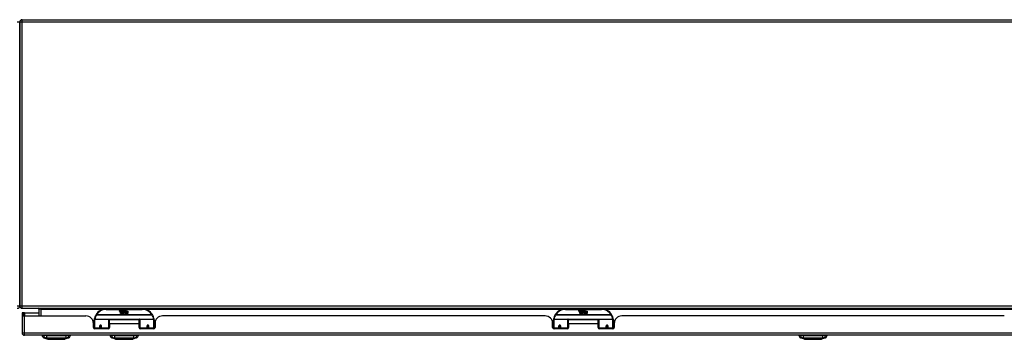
# Model space of a CAD drawing. Header units: inches. Extents: x 27 to 687, y 75 to 320.
# Tile 5 of 33: x 93 to 134, y 75 to 88. Entities that reach past the tile are written whole.
import ezdxf

# ---------------------------------------------------------------- set-up
doc = ezdxf.new("R2010")
doc.units = ezdxf.units.IN
doc.header["$MEASUREMENT"] = 0
doc.layers.add('Visible Edges(ANSI)', color=7, linetype='Continuous', lineweight=25)
doc.layers.add('Visible Tangent Edges(ANSI)', color=7, linetype='Continuous', lineweight=25)

msp = doc.modelspace()

# ---------------------------------------------------------------- linework, layer by layer
at = {"layer": 'Visible Edges(ANSI)'}
for p, q in [((92.718, 88.202), (92.718, 76.4)), ((92.718, 76.4), (92.718, 88.202)), ((92.817, 88.301), (157.343, 88.301)), ((92.817, 76.301), (158.619, 76.301)), ((93.516, 76.27), (93.516, 75.982)), ((97.816, 76.271), (96.316, 76.271)), ((96.871, 76.182), (96.877, 76.217)), ((96.877, 76.217), (96.891, 76.217)), ((96.891, 76.217), (96.885, 76.182)), ((96.907, 76.194), (96.911, 76.217)), ((96.911, 76.217), (96.924, 76.217)), ((96.924, 76.217), (96.918, 76.182)), ((96.941, 76.194), (96.945, 76.217)), ((96.945, 76.217), (96.958, 76.217)), ((96.958, 76.217), (96.948, 76.162)), ((96.954, 76.162), (96.978, 76.189)), ((96.965, 76.217), (96.981, 76.217)), ((96.978, 76.189), (96.965, 76.217)), ((96.981, 76.217), (96.989, 76.197)), ((96.989, 76.197), (96.991, 76.197)), ((96.991, 76.197), (97.005, 76.217)), ((97.021, 76.217), (96.996, 76.189)), ((96.996, 76.189), (97.01, 76.162)), ((97.005, 76.217), (97.021, 76.217)), ((97.02, 76.193), (97.056, 76.193)), ((97.026, 76.205), (97.026, 76.214)), ((97.055, 76.184), (97.031, 76.184)), ((97.067, 76.155), (97.098, 76.199)), ((97.098, 76.199), (97.1, 76.185)), ((97.1, 76.185), (97.144, 76.231)), ((97.144, 76.231), (97.119, 76.183)), ((97.119, 76.183), (97.216, 76.183)), ((97.216, 76.183), (97.216, 76.151)), ((116.917, 76.271), (115.417, 76.271)), ((115.972, 76.182), (115.978, 76.217)), ((115.978, 76.217), (115.992, 76.217)), ((115.992, 76.217), (115.986, 76.182)), ((116.008, 76.194), (116.012, 76.217)), ((116.012, 76.217), (116.025, 76.217)), ((116.025, 76.217), (116.019, 76.182)), ((116.042, 76.194), (116.046, 76.217)), ((116.046, 76.217), (116.059, 76.217)), ((116.059, 76.217), (116.049, 76.162)), ((116.055, 76.162), (116.079, 76.189)), ((116.066, 76.217), (116.082, 76.217)), ((116.079, 76.189), (116.066, 76.217)), ((116.082, 76.217), (116.09, 76.197)), ((116.09, 76.197), (116.092, 76.197)), ((116.092, 76.197), (116.106, 76.217)), ((116.122, 76.217), (116.097, 76.189)), ((116.097, 76.189), (116.111, 76.162)), ((116.106, 76.217), (116.122, 76.217)), ((116.121, 76.193), (116.157, 76.193)), ((116.127, 76.205), (116.127, 76.214)), ((116.156, 76.184), (116.132, 76.184)), ((116.168, 76.155), (116.199, 76.199)), ((116.199, 76.199), (116.201, 76.185)), ((116.201, 76.185), (116.245, 76.231)), ((116.245, 76.231), (116.22, 76.183)), ((116.22, 76.183), (116.317, 76.183)), ((116.317, 76.183), (116.317, 76.151)), ((92.884, 76.116), (92.816, 76.116)), ((92.816, 76.116), (92.816, 75.999)), ((92.816, 75.999), (92.816, 75.281)), ((92.818, 75.982), (92.915, 75.982)), ((92.915, 76.116), (92.884, 76.116)), ((92.884, 75.982), (92.884, 76.116)), ((92.915, 76.116), (93.516, 76.116)), ((92.915, 75.982), (95.473, 75.982)), ((95.816, 75.497), (95.816, 75.827)), ((95.836, 75.846), (96.42, 75.846)), ((96.436, 75.831), (96.436, 75.493)), ((96.451, 75.659), (96.451, 75.827)), ((97.682, 75.827), (96.451, 75.827)), ((96.916, 76.078), (96.916, 76.158)), ((96.946, 76.078), (96.916, 76.078)), ((96.934, 76.165), (96.933, 76.159)), ((96.933, 76.159), (96.946, 76.159)), ((96.938, 76.172), (96.935, 76.172)), ((96.937, 76.162), (96.938, 76.172)), ((96.948, 76.162), (96.937, 76.162)), ((96.946, 76.159), (96.946, 76.078)), ((96.95, 76.159), (96.972, 76.159)), ((96.95, 76.078), (96.95, 76.159)), ((96.98, 76.078), (96.95, 76.078)), ((96.971, 76.162), (96.954, 76.162)), ((96.984, 76.18), (96.971, 76.162)), ((96.972, 76.159), (96.98, 76.17)), ((96.98, 76.17), (96.98, 76.078)), ((96.986, 76.18), (96.984, 76.18)), ((96.984, 76.177), (96.991, 76.159)), ((96.984, 76.078), (96.984, 76.177)), ((97.051, 76.078), (96.984, 76.078)), ((96.994, 76.162), (96.986, 76.18)), ((96.991, 76.159), (97.014, 76.159)), ((97.01, 76.162), (96.994, 76.162)), ((97.014, 76.159), (97.014, 76.08)), ((97.014, 76.08), (97.05, 76.129)), ((97.05, 76.129), (97.03, 76.158)), ((97.065, 76.105), (97.051, 76.078)), ((97.06, 76.167), (97.067, 76.155)), ((97.082, 76.078), (97.065, 76.105)), ((97.1, 76.161), (97.08, 76.133)), ((97.08, 76.133), (97.117, 76.079)), ((97.216, 76.078), (97.082, 76.078)), ((97.102, 76.151), (97.1, 76.161)), ((97.117, 76.18), (97.102, 76.151)), ((97.117, 76.151), (97.117, 76.18)), ((97.216, 76.151), (97.117, 76.151)), ((97.117, 76.147), (97.216, 76.147)), ((97.117, 76.115), (97.117, 76.147)), ((97.216, 76.115), (97.117, 76.115)), ((97.117, 76.11), (97.216, 76.11)), ((97.117, 76.079), (97.117, 76.11)), ((97.216, 76.147), (97.216, 76.115)), ((97.216, 76.11), (97.216, 76.078)), ((97.682, 75.659), (97.682, 75.827)), ((97.696, 75.493), (97.696, 75.831)), ((97.712, 75.846), (98.296, 75.846)), ((98.316, 75.827), (98.316, 75.497)), ((114.574, 75.982), (98.659, 75.982)), ((114.917, 75.497), (114.917, 75.827)), ((114.937, 75.846), (115.521, 75.846)), ((115.537, 75.831), (115.537, 75.493)), ((115.552, 75.659), (115.552, 75.827)), ((116.783, 75.827), (115.552, 75.827)), ((116.017, 76.078), (116.017, 76.158)), ((116.047, 76.078), (116.017, 76.078)), ((116.035, 76.165), (116.034, 76.159)), ((116.034, 76.159), (116.047, 76.159)), ((116.039, 76.172), (116.036, 76.172)), ((116.038, 76.162), (116.039, 76.172)), ((116.049, 76.162), (116.038, 76.162)), ((116.047, 76.159), (116.047, 76.078)), ((116.051, 76.159), (116.073, 76.159)), ((116.051, 76.078), (116.051, 76.159)), ((116.081, 76.078), (116.051, 76.078)), ((116.072, 76.162), (116.055, 76.162)), ((116.085, 76.18), (116.072, 76.162)), ((116.073, 76.159), (116.081, 76.17)), ((116.081, 76.17), (116.081, 76.078)), ((116.087, 76.18), (116.085, 76.18)), ((116.085, 76.177), (116.092, 76.159)), ((116.085, 76.078), (116.085, 76.177)), ((116.152, 76.078), (116.085, 76.078)), ((116.095, 76.162), (116.087, 76.18)), ((116.092, 76.159), (116.115, 76.159)), ((116.111, 76.162), (116.095, 76.162)), ((116.115, 76.159), (116.115, 76.08)), ((116.115, 76.08), (116.151, 76.129)), ((116.151, 76.129), (116.131, 76.158)), ((116.166, 76.105), (116.152, 76.078)), ((116.161, 76.167), (116.168, 76.155)), ((116.183, 76.078), (116.166, 76.105)), ((116.201, 76.161), (116.181, 76.133)), ((116.181, 76.133), (116.218, 76.079)), ((116.317, 76.078), (116.183, 76.078)), ((116.203, 76.151), (116.201, 76.161)), ((116.218, 76.18), (116.203, 76.151)), ((116.218, 76.151), (116.218, 76.18)), ((116.317, 76.151), (116.218, 76.151)), ((116.218, 76.147), (116.317, 76.147)), ((116.218, 76.115), (116.218, 76.147)), ((116.317, 76.115), (116.218, 76.115)), ((116.218, 76.11), (116.317, 76.11)), ((116.218, 76.079), (116.218, 76.11)), ((116.317, 76.147), (116.317, 76.115)), ((116.317, 76.11), (116.317, 76.078)), ((116.783, 75.659), (116.783, 75.827)), ((116.797, 75.493), (116.797, 75.831)), ((116.813, 75.846), (117.397, 75.846)), ((117.417, 75.827), (117.417, 75.497)), ((133.675, 75.982), (117.76, 75.982)), ((95.781, 75.722), (95.816, 75.722)), ((95.785, 75.504), (95.785, 75.67)), ((95.785, 75.596), (95.816, 75.596)), ((95.816, 75.562), (95.785, 75.562)), ((95.816, 75.497), (95.816, 75.452)), ((96.392, 75.445), (95.844, 75.445)), ((96.06, 75.574), (96.06, 75.487)), ((96.062, 75.572), (96.06, 75.572)), ((96.06, 75.445), (96.06, 75.487)), ((96.061, 75.579), (96.063, 75.579)), ((96.062, 75.579), (96.062, 75.574)), ((96.066, 75.562), (96.064, 75.562)), ((96.1, 75.562), (96.098, 75.562)), ((96.101, 75.571), (96.103, 75.571)), ((96.103, 75.487), (96.103, 75.574)), ((96.103, 75.487), (96.103, 75.445)), ((96.436, 75.754), (96.451, 75.754)), ((96.436, 75.563), (96.451, 75.563)), ((96.436, 75.465), (96.436, 75.493)), ((96.451, 75.659), (96.451, 75.504)), ((97.682, 75.504), (97.682, 75.659)), ((97.696, 75.493), (97.696, 75.465)), ((98.288, 75.445), (97.741, 75.445)), ((98.029, 75.574), (98.029, 75.487)), ((98.029, 75.572), (98.031, 75.572)), ((98.029, 75.445), (98.029, 75.487)), ((98.031, 75.583), (98.031, 75.574)), ((98.035, 75.562), (98.032, 75.562)), ((98.068, 75.562), (98.066, 75.562)), ((98.07, 75.574), (98.07, 75.583)), ((98.07, 75.572), (98.072, 75.572)), ((98.072, 75.487), (98.072, 75.574)), ((98.072, 75.487), (98.072, 75.445)), ((98.347, 75.562), (98.316, 75.562)), ((98.316, 75.452), (98.316, 75.497)), ((98.347, 75.67), (98.347, 75.504)), ((114.882, 75.722), (114.917, 75.722)), ((114.886, 75.504), (114.886, 75.67)), ((114.886, 75.596), (114.917, 75.596)), ((114.917, 75.562), (114.886, 75.562)), ((114.917, 75.497), (114.917, 75.452)), ((115.493, 75.445), (114.945, 75.445)), ((115.161, 75.574), (115.161, 75.487)), ((115.163, 75.572), (115.161, 75.572)), ((115.161, 75.445), (115.161, 75.487)), ((115.162, 75.579), (115.164, 75.579)), ((115.163, 75.579), (115.163, 75.574)), ((115.167, 75.562), (115.165, 75.562)), ((115.201, 75.562), (115.199, 75.562)), ((115.202, 75.571), (115.204, 75.571)), ((115.204, 75.487), (115.204, 75.574)), ((115.204, 75.487), (115.204, 75.445)), ((115.537, 75.754), (115.552, 75.754)), ((115.537, 75.563), (115.552, 75.563)), ((115.537, 75.465), (115.537, 75.493)), ((115.552, 75.659), (115.552, 75.504)), ((116.783, 75.504), (116.783, 75.659)), ((116.797, 75.493), (116.797, 75.465)), ((117.389, 75.445), (116.842, 75.445)), ((117.13, 75.574), (117.13, 75.487)), ((117.13, 75.572), (117.132, 75.572)), ((117.13, 75.445), (117.13, 75.487)), ((117.132, 75.583), (117.132, 75.574)), ((117.136, 75.562), (117.133, 75.562)), ((117.169, 75.562), (117.167, 75.562)), ((117.171, 75.574), (117.171, 75.583)), ((117.171, 75.572), (117.173, 75.572)), ((117.173, 75.487), (117.173, 75.574)), ((117.173, 75.487), (117.173, 75.445)), ((117.448, 75.562), (117.417, 75.562)), ((117.417, 75.452), (117.417, 75.497)), ((117.448, 75.67), (117.448, 75.504)), ((158.52, 75.182), (92.915, 75.182)), ((93.65, 75.166), (93.718, 75.166)), ((93.828, 75.166), (93.718, 75.166)), ((93.883, 75.012), (93.724, 75.074)), ((93.828, 75.166), (94.652, 75.166)), ((94.757, 75.074), (94.597, 75.012)), ((94.763, 75.166), (94.652, 75.166)), ((94.763, 75.166), (94.831, 75.166)), ((96.476, 75.166), (96.544, 75.166)), ((96.654, 75.166), (96.544, 75.166)), ((96.709, 75.012), (96.55, 75.074)), ((96.654, 75.166), (97.478, 75.166)), ((97.583, 75.074), (97.423, 75.012)), ((97.589, 75.166), (97.478, 75.166)), ((97.589, 75.166), (97.657, 75.166)), ((125.127, 75.166), (125.195, 75.166)), ((125.306, 75.166), (125.195, 75.166)), ((125.361, 75.012), (125.201, 75.074)), ((125.306, 75.166), (126.129, 75.166)), ((126.234, 75.074), (126.074, 75.012)), ((126.24, 75.166), (126.129, 75.166)), ((126.24, 75.166), (126.308, 75.166))]:
    msp.add_line(p, q, dxfattribs=at)
at = {"layer": 'Visible Edges(ANSI)', "flags": 128}
for points in [[(95.822, 75.845), (95.822, 75.845), (95.822, 75.845), (95.821, 75.845), (95.821, 75.844), (95.821, 75.844), (95.821, 75.844), (95.821, 75.844), (95.821, 75.843), (95.821, 75.843), (95.821, 75.843), (95.821, 75.843), (95.821, 75.842), (95.821, 75.842), (95.821, 75.842), (95.821, 75.842), (95.821, 75.841), (95.821, 75.841), (95.821, 75.841), (95.821, 75.841), (95.821, 75.84), (95.821, 75.84), (95.821, 75.84), (95.821, 75.84), (95.821, 75.839)], [(98.311, 75.839), (98.311, 75.84), (98.311, 75.84), (98.311, 75.84), (98.311, 75.84), (98.311, 75.841), (98.311, 75.841), (98.311, 75.841), (98.311, 75.841), (98.311, 75.842), (98.311, 75.842), (98.311, 75.842), (98.311, 75.842), (98.311, 75.843), (98.311, 75.843), (98.311, 75.843), (98.311, 75.843), (98.311, 75.844), (98.311, 75.844), (98.311, 75.844), (98.311, 75.844), (98.311, 75.845), (98.311, 75.845), (98.311, 75.845), (98.311, 75.845)], [(114.923, 75.845), (114.923, 75.845), (114.923, 75.845), (114.922, 75.845), (114.922, 75.844), (114.922, 75.844), (114.922, 75.844), (114.922, 75.844), (114.922, 75.843), (114.922, 75.843), (114.922, 75.843), (114.922, 75.843), (114.922, 75.842), (114.922, 75.842), (114.922, 75.842), (114.922, 75.842), (114.922, 75.841), (114.922, 75.841), (114.922, 75.841), (114.922, 75.841), (114.922, 75.84), (114.922, 75.84), (114.922, 75.84), (114.922, 75.84), (114.922, 75.839)], [(117.412, 75.839), (117.412, 75.84), (117.412, 75.84), (117.412, 75.84), (117.412, 75.84), (117.412, 75.841), (117.412, 75.841), (117.412, 75.841), (117.412, 75.841), (117.412, 75.842), (117.412, 75.842), (117.412, 75.842), (117.412, 75.842), (117.412, 75.843), (117.412, 75.843), (117.412, 75.843), (117.412, 75.843), (117.412, 75.844), (117.412, 75.844), (117.412, 75.844), (117.412, 75.844), (117.412, 75.845), (117.412, 75.845), (117.412, 75.845), (117.412, 75.845)], [(96.06, 75.574), (96.06, 75.577), (96.061, 75.579), (96.062, 75.582), (96.063, 75.584), (96.064, 75.587), (96.066, 75.589), (96.068, 75.591), (96.071, 75.593), (96.073, 75.594), (96.076, 75.595), (96.079, 75.596), (96.082, 75.596), (96.085, 75.596), (96.088, 75.595), (96.09, 75.594), (96.093, 75.593), (96.095, 75.591), (96.098, 75.589), (96.099, 75.587), (96.101, 75.584), (96.102, 75.582), (96.103, 75.579), (96.103, 75.577), (96.103, 75.574)], [(96.45, 75.526), (96.45, 75.526), (96.45, 75.526), (96.45, 75.526), (96.45, 75.526), (96.45, 75.526), (96.45, 75.526), (96.45, 75.526), (96.45, 75.526), (96.45, 75.526), (96.45, 75.526), (96.45, 75.526), (96.45, 75.526), (96.45, 75.527), (96.45, 75.527), (96.45, 75.527), (96.45, 75.527), (96.45, 75.527), (96.45, 75.527), (96.45, 75.527), (96.451, 75.527), (96.451, 75.527), (96.451, 75.527), (96.451, 75.527), (96.451, 75.527)], [(97.682, 75.527), (97.682, 75.527), (97.682, 75.527), (97.682, 75.527), (97.682, 75.527), (97.682, 75.527), (97.682, 75.527), (97.682, 75.527), (97.682, 75.527), (97.682, 75.527), (97.682, 75.527), (97.682, 75.527), (97.682, 75.526), (97.682, 75.526), (97.682, 75.526), (97.682, 75.526), (97.682, 75.526), (97.682, 75.526), (97.682, 75.526), (97.682, 75.526), (97.682, 75.526), (97.682, 75.526), (97.682, 75.526), (97.682, 75.526), (97.682, 75.526)], [(98.029, 75.574), (98.029, 75.577), (98.029, 75.579), (98.03, 75.582), (98.031, 75.584), (98.033, 75.587), (98.035, 75.589), (98.037, 75.591), (98.039, 75.593), (98.042, 75.594), (98.044, 75.595), (98.047, 75.596), (98.05, 75.596), (98.053, 75.596), (98.056, 75.595), (98.059, 75.594), (98.062, 75.593), (98.064, 75.591), (98.066, 75.589), (98.068, 75.587), (98.069, 75.584), (98.071, 75.582), (98.071, 75.579), (98.072, 75.577), (98.072, 75.574)], [(115.161, 75.574), (115.161, 75.577), (115.162, 75.579), (115.163, 75.582), (115.164, 75.584), (115.165, 75.587), (115.167, 75.589), (115.169, 75.591), (115.172, 75.593), (115.174, 75.594), (115.177, 75.595), (115.18, 75.596), (115.183, 75.596), (115.186, 75.596), (115.189, 75.595), (115.191, 75.594), (115.194, 75.593), (115.196, 75.591), (115.199, 75.589), (115.2, 75.587), (115.202, 75.584), (115.203, 75.582), (115.204, 75.579), (115.204, 75.577), (115.204, 75.574)], [(115.551, 75.526), (115.551, 75.526), (115.551, 75.526), (115.551, 75.526), (115.551, 75.526), (115.551, 75.526), (115.551, 75.526), (115.551, 75.526), (115.551, 75.526), (115.551, 75.526), (115.551, 75.526), (115.551, 75.526), (115.551, 75.526), (115.551, 75.527), (115.551, 75.527), (115.551, 75.527), (115.551, 75.527), (115.551, 75.527), (115.551, 75.527), (115.551, 75.527), (115.552, 75.527), (115.552, 75.527), (115.552, 75.527), (115.552, 75.527), (115.552, 75.527)], [(116.783, 75.527), (116.783, 75.527), (116.783, 75.527), (116.783, 75.527), (116.783, 75.527), (116.783, 75.527), (116.783, 75.527), (116.783, 75.527), (116.783, 75.527), (116.783, 75.527), (116.783, 75.527), (116.783, 75.527), (116.783, 75.526), (116.783, 75.526), (116.783, 75.526), (116.783, 75.526), (116.783, 75.526), (116.783, 75.526), (116.783, 75.526), (116.783, 75.526), (116.783, 75.526), (116.783, 75.526), (116.783, 75.526), (116.783, 75.526), (116.783, 75.526)], [(117.13, 75.574), (117.13, 75.577), (117.13, 75.579), (117.131, 75.582), (117.132, 75.584), (117.134, 75.587), (117.136, 75.589), (117.138, 75.591), (117.14, 75.593), (117.143, 75.594), (117.145, 75.595), (117.148, 75.596), (117.151, 75.596), (117.154, 75.596), (117.157, 75.595), (117.16, 75.594), (117.163, 75.593), (117.165, 75.591), (117.167, 75.589), (117.169, 75.587), (117.17, 75.584), (117.172, 75.582), (117.172, 75.579), (117.173, 75.577), (117.173, 75.574)], [(93.885, 75.011), (93.885, 75.011), (93.887, 75.011), (93.889, 75.011), (93.892, 75.011), (93.896, 75.011), (93.9, 75.011), (93.906, 75.011), (93.912, 75.011), (93.919, 75.011), (93.927, 75.011), (93.935, 75.011), (93.945, 75.011), (93.955, 75.011), (93.966, 75.011), (93.977, 75.011), (93.989, 75.011), (94.002, 75.011), (94.015, 75.011), (94.028, 75.011), (94.043, 75.011), (94.057, 75.011), (94.073, 75.011), (94.088, 75.011), (94.104, 75.011), (94.121, 75.011), (94.137, 75.011), (94.154, 75.011), (94.171, 75.011), (94.188, 75.011), (94.205, 75.011), (94.223, 75.011), (94.24, 75.011), (94.258, 75.011), (94.275, 75.011), (94.293, 75.011), (94.31, 75.011), (94.327, 75.011), (94.344, 75.011), (94.36, 75.011), (94.376, 75.011), (94.392, 75.011), (94.408, 75.011), (94.423, 75.011), (94.438, 75.011), (94.452, 75.011), (94.466, 75.011), (94.479, 75.011), (94.492, 75.011), (94.504, 75.011), (94.515, 75.011), (94.525, 75.011), (94.535, 75.011), (94.545, 75.011), (94.553, 75.011), (94.561, 75.011), (94.568, 75.011), (94.574, 75.011), (94.58, 75.011), (94.585, 75.011), (94.588, 75.011), (94.591, 75.011), (94.593, 75.011), (94.595, 75.011), (94.595, 75.011)], [(96.711, 75.011), (96.711, 75.011), (96.713, 75.011), (96.715, 75.011), (96.718, 75.011), (96.722, 75.011), (96.726, 75.011), (96.732, 75.011), (96.738, 75.011), (96.745, 75.011), (96.753, 75.011), (96.762, 75.011), (96.771, 75.011), (96.781, 75.011), (96.791, 75.011), (96.803, 75.011), (96.815, 75.011), (96.827, 75.011), (96.841, 75.011), (96.854, 75.011), (96.868, 75.011), (96.883, 75.011), (96.898, 75.011), (96.914, 75.011), (96.93, 75.011), (96.946, 75.011), (96.963, 75.011), (96.98, 75.011), (96.997, 75.011), (97.014, 75.011), (97.031, 75.011), (97.048, 75.011), (97.066, 75.011), (97.083, 75.011), (97.101, 75.011), (97.118, 75.011), (97.136, 75.011), (97.152, 75.011), (97.169, 75.011), (97.186, 75.011), (97.202, 75.011), (97.218, 75.011), (97.234, 75.011), (97.249, 75.011), (97.264, 75.011), (97.278, 75.011), (97.292, 75.011), (97.305, 75.011), (97.317, 75.011), (97.329, 75.011), (97.341, 75.011), (97.351, 75.011), (97.361, 75.011), (97.371, 75.011), (97.379, 75.011), (97.387, 75.011), (97.394, 75.011), (97.4, 75.011), (97.406, 75.011), (97.411, 75.011), (97.414, 75.011), (97.417, 75.011), (97.419, 75.011), (97.421, 75.011), (97.421, 75.011)], [(125.362, 75.011), (125.363, 75.011), (125.364, 75.011), (125.366, 75.011), (125.369, 75.011), (125.373, 75.011), (125.378, 75.011), (125.383, 75.011), (125.389, 75.011), (125.397, 75.011), (125.404, 75.011), (125.413, 75.011), (125.422, 75.011), (125.432, 75.011), (125.443, 75.011), (125.454, 75.011), (125.466, 75.011), (125.479, 75.011), (125.492, 75.011), (125.506, 75.011), (125.52, 75.011), (125.535, 75.011), (125.55, 75.011), (125.565, 75.011), (125.581, 75.011), (125.598, 75.011), (125.614, 75.011), (125.631, 75.011), (125.648, 75.011), (125.665, 75.011), (125.683, 75.011), (125.7, 75.011), (125.717, 75.011), (125.735, 75.011), (125.752, 75.011), (125.77, 75.011), (125.787, 75.011), (125.804, 75.011), (125.821, 75.011), (125.837, 75.011), (125.854, 75.011), (125.87, 75.011), (125.885, 75.011), (125.901, 75.011), (125.915, 75.011), (125.929, 75.011), (125.943, 75.011), (125.956, 75.011), (125.969, 75.011), (125.981, 75.011), (125.992, 75.011), (126.003, 75.011), (126.013, 75.011), (126.022, 75.011), (126.031, 75.011), (126.039, 75.011), (126.046, 75.011), (126.052, 75.011), (126.057, 75.011), (126.062, 75.011), (126.066, 75.011), (126.069, 75.011), (126.071, 75.011), (126.072, 75.011), (126.073, 75.011)]]:
    msp.add_lwpolyline(points, dxfattribs=at)
at = {"layer": 'Visible Edges(ANSI)'}
for centre in [(96.082, 75.574), (98.05, 75.574), (115.183, 75.574), (117.151, 75.574)]:
    msp.add_circle(centre, 0.0197, dxfattribs=at)
for centre, radius, start, end in [((92.817, 88.202), 0.099, 90, 180), ((92.619, 76.4), 0.099, 270, 0), ((92.817, 76.4), 0.099, 180, 270), ((93.485, 76.27), 0.031, 0, 90), ((96.316, 75.771), 0.5, 90, 147.7623), ((96.899, 76.177), 0.0288, 169, 198.4748), ((96.897, 76.18), 0.0123, 169.9922, 203.5487), ((96.861, 76.202), 0.0465, 328.5584, 350.8257), ((96.93, 76.18), 0.0123, 170, 203.5571), ((96.895, 76.202), 0.0465, 327.5992, 350), ((97.045, 76.182), 0.0282, 156.1555, 203.8445), ((97.044, 76.156), 0.0607, 81.5605, 107.3343), ((97.038, 76.177), 0.0307, 64.6784, 112.5609), ((97.039, 76.179), 0.00955, 151.4547, 231.1652), ((97.038, 76.186), 0.0168, 289.3797, 352.9975), ((97.047, 76.196), 0.0096, 343.5261, 64.6784), ((97.05, 76.197), 0.0197, 356.5646, 81.5605), ((97.03, 76.198), 0.0398, 314.1684, 356.5646), ((97.816, 75.771), 0.5, 32.2377, 90), ((115.417, 75.771), 0.5, 90, 147.7623), ((116, 76.177), 0.0288, 169, 198.4748), ((115.998, 76.18), 0.0123, 169.9922, 203.5487), ((115.962, 76.202), 0.0465, 328.5584, 350.8257), ((116.031, 76.18), 0.0123, 170, 203.5571), ((115.996, 76.202), 0.0465, 327.5992, 350), ((116.146, 76.182), 0.0282, 156.1555, 203.8445), ((116.145, 76.156), 0.0607, 81.5605, 107.3343), ((116.139, 76.177), 0.0307, 64.6784, 112.5609), ((116.14, 76.179), 0.00955, 151.4547, 231.1652), ((116.139, 76.186), 0.0168, 289.3797, 352.9975), ((116.148, 76.196), 0.0096, 343.5261, 64.6784), ((116.151, 76.197), 0.0197, 356.5646, 81.5605), ((116.131, 76.198), 0.0398, 314.1684, 356.5646), ((116.917, 75.771), 0.5, 32.2377, 90), ((92.915, 75.999), 0.099, 180, 189.8877), ((95.473, 75.67), 0.312, 0, 90), ((95.836, 75.827), 0.0197, 90, 180), ((96.316, 75.771), 0.5, 147.7623, 171.4919), ((96.42, 75.831), 0.0157, 0, 90), ((96.882, 76.171), 0.0105, 198.4748, 269.6788), ((96.882, 76.185), 0.0246, 269.6788, 333.9508), ((96.891, 76.178), 0.006, 203.5487, 276.1027), ((96.89, 76.184), 0.0126, 276.1027, 327.6083), ((96.933, 76.176), 0.0288, 183.6169, 196.9928), ((96.915, 76.171), 0.0101, 196.9928, 269.4776), ((96.915, 76.185), 0.024, 269.4776, 327.4114), ((96.917, 76.182), 0.024, 268.7952, 316.5849), ((96.924, 76.178), 0.006, 203.5571, 276.03), ((96.924, 76.184), 0.0126, 276.03, 327.5992), ((97.033, 76.176), 0.0152, 203.8445, 265.0802), ((97.037, 76.191), 0.033, 257.079, 313.1785), ((97.037, 76.191), 0.0299, 260.4085, 314.1684), ((97.04, 76.181), 0.0109, 231.1652, 289.3797), ((97.712, 75.831), 0.0157, 90, 180), ((97.816, 75.771), 0.5, 8.5081, 32.2377), ((98.296, 75.827), 0.0197, 0, 90), ((98.659, 75.67), 0.312, 90, 180), ((114.574, 75.67), 0.312, 0, 90), ((114.937, 75.827), 0.0197, 90, 180), ((115.417, 75.771), 0.5, 147.7623, 171.4919), ((115.521, 75.831), 0.0157, 0, 90), ((115.983, 76.171), 0.0105, 198.4748, 269.6788), ((115.983, 76.185), 0.0246, 269.6788, 333.9508), ((115.992, 76.178), 0.006, 203.5487, 276.1027), ((115.991, 76.184), 0.0126, 276.1027, 327.6083), ((116.034, 76.176), 0.0288, 183.6169, 196.9928), ((116.016, 76.171), 0.0101, 196.9928, 269.4776), ((116.016, 76.185), 0.024, 269.4776, 327.4114), ((116.018, 76.182), 0.024, 268.7952, 316.5849), ((116.025, 76.178), 0.006, 203.5571, 276.03), ((116.025, 76.184), 0.0126, 276.03, 327.5992), ((116.134, 76.176), 0.0152, 203.8445, 265.0802), ((116.138, 76.191), 0.033, 257.079, 313.1785), ((116.138, 76.191), 0.0299, 260.4085, 314.1684), ((116.141, 76.181), 0.0109, 231.1652, 289.3797), ((116.813, 75.831), 0.0157, 90, 180), ((116.917, 75.771), 0.5, 8.5081, 32.2377), ((117.397, 75.827), 0.0197, 0, 90), ((117.76, 75.67), 0.312, 90, 180), ((95.844, 75.504), 0.0591, 180, 270), ((96.082, 75.574), 0.0217, 180, 350.853), ((96.392, 75.504), 0.0591, 270, 0), ((97.741, 75.504), 0.0591, 180, 270), ((98.05, 75.574), 0.0217, 180, 0), ((98.288, 75.504), 0.0591, 270, 0), ((114.945, 75.504), 0.0591, 180, 270), ((115.183, 75.574), 0.0217, 180, 350.853), ((115.493, 75.504), 0.0591, 270, 0), ((116.842, 75.504), 0.0591, 180, 270), ((117.151, 75.574), 0.0217, 180, 0), ((117.389, 75.504), 0.0591, 270, 0), ((92.915, 75.281), 0.099, 180, 270), ((93.766, 75.184), 0.118, 188.6009, 248.7495), ((93.709, 75.158), 0.0394, 143.1301, 168.463), ((93.885, 75.016), 0.00492, 248.7495, 269.7912), ((94.595, 75.016), 0.00492, 270.2088, 291.2505), ((94.714, 75.184), 0.118, 291.2505, 351.3991), ((94.772, 75.158), 0.0394, 11.537, 36.8699), ((96.592, 75.184), 0.118, 188.6009, 248.7495), ((96.535, 75.158), 0.0394, 143.1301, 168.463), ((96.711, 75.016), 0.00492, 248.7495, 269.7912), ((97.421, 75.016), 0.00492, 270.2088, 291.2505), ((97.54, 75.184), 0.118, 291.2505, 351.3991), ((97.598, 75.158), 0.0394, 11.537, 36.8699), ((125.244, 75.184), 0.118, 188.6009, 248.7495), ((125.186, 75.158), 0.0394, 143.1301, 168.463), ((125.362, 75.016), 0.00492, 248.7495, 269.7912), ((126.073, 75.016), 0.00492, 270.2088, 291.2505), ((126.191, 75.184), 0.118, 291.2505, 351.3991), ((126.249, 75.158), 0.0394, 11.537, 36.8699)]:
    msp.add_arc(centre, radius, start, end, dxfattribs=at)
for centre, start_param, end_param in [((98.05, 75.582), 3.444465, 3.571292), ((98.05, 75.582), 5.853486, 5.980313), ((117.151, 75.582), 3.444465, 3.571292), ((117.151, 75.582), 5.853486, 5.980313)]:
    msp.add_ellipse(centre, major_axis=(0.0217, 0), ratio=0.267949, start_param=start_param, end_param=end_param, dxfattribs=at)
at = {"layer": 'Visible Tangent Edges(ANSI)'}
for p, q in [((92.718, 88.202), (92.619, 88.202)), ((92.817, 88.202), (92.718, 88.202)), ((92.817, 88.202), (92.817, 88.301)), ((92.817, 76.4), (92.817, 88.202)), ((157.343, 88.202), (92.817, 88.202)), ((92.619, 76.4), (92.718, 76.4)), ((92.718, 76.4), (92.817, 76.4)), ((92.817, 76.301), (92.817, 76.4)), ((92.817, 76.4), (157.851, 76.4)), ((93.615, 76.27), (93.516, 76.27)), ((93.615, 76.27), (93.615, 76.301)), ((93.615, 75.982), (93.615, 76.27)), ((93.615, 76.27), (96.284, 76.27)), ((96.316, 76.252), (96.316, 76.271)), ((96.316, 76.252), (97.816, 76.252)), ((97.816, 76.271), (97.816, 76.252)), ((97.848, 76.27), (115.385, 76.27)), ((115.417, 76.252), (115.417, 76.271)), ((115.417, 76.252), (116.917, 76.252)), ((116.917, 76.271), (116.917, 76.252)), ((116.949, 76.27), (134.486, 76.27)), ((92.915, 76.116), (92.915, 75.982)), ((92.915, 75.281), (92.915, 75.982)), ((95.836, 75.846), (95.836, 75.478)), ((95.91, 76.028), (95.893, 76.038)), ((98.222, 76.028), (95.91, 76.028)), ((95.91, 76.024), (95.91, 76.028)), ((95.91, 76.024), (98.222, 76.024)), ((96.42, 75.478), (96.42, 75.846)), ((97.698, 75.839), (96.434, 75.839)), ((97.712, 75.846), (97.712, 75.478)), ((98.239, 76.038), (98.222, 76.028)), ((98.222, 76.028), (98.222, 76.024)), ((98.296, 75.478), (98.296, 75.846)), ((114.937, 75.846), (114.937, 75.478)), ((115.011, 76.028), (114.994, 76.038)), ((117.323, 76.028), (115.011, 76.028)), ((115.011, 76.024), (115.011, 76.028)), ((115.011, 76.024), (117.323, 76.024)), ((115.521, 75.478), (115.521, 75.846)), ((116.799, 75.839), (115.535, 75.839)), ((116.813, 75.846), (116.813, 75.478)), ((117.34, 76.038), (117.323, 76.028)), ((117.323, 76.028), (117.323, 76.024)), ((117.397, 75.478), (117.397, 75.846)), ((95.836, 75.445), (95.836, 75.478)), ((96.05, 75.478), (95.836, 75.478)), ((96.05, 75.478), (96.05, 75.569)), ((96.05, 75.478), (96.05, 75.445)), ((96.113, 75.569), (96.113, 75.478)), ((96.42, 75.478), (96.113, 75.478)), ((96.113, 75.445), (96.113, 75.478)), ((96.42, 75.478), (96.42, 75.452)), ((97.682, 75.659), (96.451, 75.659)), ((97.712, 75.452), (97.712, 75.478)), ((98.019, 75.478), (97.712, 75.478)), ((98.019, 75.478), (98.019, 75.569)), ((98.019, 75.478), (98.019, 75.445)), ((98.041, 75.594), (98.059, 75.594)), ((98.082, 75.569), (98.082, 75.478)), ((98.296, 75.478), (98.082, 75.478)), ((98.082, 75.445), (98.082, 75.478)), ((98.296, 75.478), (98.296, 75.445)), ((114.937, 75.445), (114.937, 75.478)), ((115.151, 75.478), (114.937, 75.478)), ((115.151, 75.478), (115.151, 75.569)), ((115.151, 75.478), (115.151, 75.445)), ((115.214, 75.569), (115.214, 75.478)), ((115.521, 75.478), (115.214, 75.478)), ((115.214, 75.445), (115.214, 75.478)), ((115.521, 75.478), (115.521, 75.452)), ((116.783, 75.659), (115.552, 75.659)), ((116.813, 75.452), (116.813, 75.478)), ((117.12, 75.478), (116.813, 75.478)), ((117.12, 75.478), (117.12, 75.569)), ((117.12, 75.478), (117.12, 75.445)), ((117.142, 75.594), (117.16, 75.594)), ((117.183, 75.569), (117.183, 75.478)), ((117.397, 75.478), (117.183, 75.478)), ((117.183, 75.445), (117.183, 75.478)), ((117.397, 75.478), (117.397, 75.445)), ((92.816, 75.281), (92.915, 75.281)), ((92.915, 75.182), (92.915, 75.281)), ((92.915, 75.281), (158.52, 75.281)), ((93.724, 75.074), (93.883, 75.012))]:
    msp.add_line(p, q, dxfattribs=at)
at = {"layer": 'Visible Tangent Edges(ANSI)', "flags": 128}
for points in [[(96.113, 75.569), (96.113, 75.573), (96.112, 75.577), (96.111, 75.581), (96.109, 75.585), (96.107, 75.589), (96.105, 75.592), (96.102, 75.595), (96.098, 75.598), (96.094, 75.6), (96.09, 75.601), (96.086, 75.602), (96.082, 75.603), (96.078, 75.602), (96.073, 75.601), (96.069, 75.6), (96.066, 75.598), (96.062, 75.595), (96.059, 75.592), (96.056, 75.589), (96.054, 75.585), (96.052, 75.581), (96.051, 75.578), (96.051, 75.573), (96.05, 75.569)], [(96.45, 75.563), (96.449, 75.561), (96.449, 75.559), (96.448, 75.556), (96.447, 75.554), (96.447, 75.551), (96.446, 75.549), (96.446, 75.547), (96.445, 75.544), (96.445, 75.542), (96.444, 75.539), (96.444, 75.537), (96.443, 75.535), (96.443, 75.532), (96.443, 75.53), (96.442, 75.527), (96.442, 75.525), (96.441, 75.522), (96.441, 75.52), (96.441, 75.517), (96.44, 75.515), (96.44, 75.513), (96.44, 75.51), (96.439, 75.508), (96.439, 75.505)], [(97.696, 75.694), (97.696, 75.695), (97.695, 75.695), (97.694, 75.696), (97.694, 75.697), (97.693, 75.697), (97.693, 75.698), (97.692, 75.698), (97.692, 75.699), (97.691, 75.699), (97.691, 75.7), (97.69, 75.701), (97.689, 75.701), (97.689, 75.702), (97.688, 75.702), (97.688, 75.703), (97.687, 75.703), (97.686, 75.704), (97.686, 75.705), (97.685, 75.705), (97.684, 75.706), (97.684, 75.706), (97.683, 75.707), (97.682, 75.707), (97.681, 75.708)], [(97.682, 75.69), (97.683, 75.688), (97.684, 75.686), (97.685, 75.684), (97.686, 75.683), (97.687, 75.681), (97.688, 75.679), (97.688, 75.677), (97.689, 75.675), (97.69, 75.674), (97.691, 75.672), (97.691, 75.67), (97.692, 75.668), (97.693, 75.666), (97.693, 75.665), (97.694, 75.663), (97.694, 75.661), (97.695, 75.659), (97.695, 75.658), (97.695, 75.656), (97.696, 75.654), (97.696, 75.653), (97.696, 75.651), (97.696, 75.65), (97.696, 75.648)], [(97.693, 75.505), (97.693, 75.508), (97.692, 75.51), (97.692, 75.513), (97.692, 75.515), (97.691, 75.518), (97.691, 75.521), (97.691, 75.523), (97.69, 75.526), (97.69, 75.528), (97.689, 75.531), (97.689, 75.533), (97.688, 75.536), (97.688, 75.539), (97.688, 75.541), (97.687, 75.544), (97.686, 75.546), (97.686, 75.549), (97.685, 75.551), (97.685, 75.554), (97.684, 75.556), (97.684, 75.559), (97.683, 75.561), (97.682, 75.564), (97.682, 75.566)], [(98.082, 75.569), (98.082, 75.573), (98.081, 75.578), (98.08, 75.581), (98.078, 75.585), (98.076, 75.589), (98.073, 75.592), (98.07, 75.595), (98.067, 75.598), (98.063, 75.6), (98.059, 75.601), (98.055, 75.602), (98.05, 75.603), (98.046, 75.602), (98.042, 75.601), (98.038, 75.6), (98.034, 75.598), (98.031, 75.595), (98.027, 75.592), (98.025, 75.589), (98.023, 75.585), (98.021, 75.581), (98.02, 75.577), (98.019, 75.573), (98.019, 75.569)], [(115.214, 75.569), (115.214, 75.573), (115.213, 75.577), (115.212, 75.581), (115.21, 75.585), (115.208, 75.589), (115.206, 75.592), (115.203, 75.595), (115.199, 75.598), (115.195, 75.6), (115.191, 75.601), (115.187, 75.602), (115.183, 75.603), (115.179, 75.602), (115.174, 75.601), (115.17, 75.6), (115.167, 75.598), (115.163, 75.595), (115.16, 75.592), (115.157, 75.589), (115.155, 75.585), (115.153, 75.581), (115.152, 75.578), (115.152, 75.573), (115.151, 75.569)], [(115.551, 75.563), (115.55, 75.561), (115.55, 75.559), (115.549, 75.556), (115.548, 75.554), (115.548, 75.551), (115.547, 75.549), (115.547, 75.547), (115.546, 75.544), (115.546, 75.542), (115.545, 75.539), (115.545, 75.537), (115.544, 75.535), (115.544, 75.532), (115.544, 75.53), (115.543, 75.527), (115.543, 75.525), (115.542, 75.522), (115.542, 75.52), (115.542, 75.517), (115.541, 75.515), (115.541, 75.513), (115.541, 75.51), (115.54, 75.508), (115.54, 75.505)], [(116.797, 75.694), (116.797, 75.695), (116.796, 75.695), (116.795, 75.696), (116.795, 75.697), (116.794, 75.697), (116.794, 75.698), (116.793, 75.698), (116.793, 75.699), (116.792, 75.699), (116.792, 75.7), (116.791, 75.701), (116.79, 75.701), (116.79, 75.702), (116.789, 75.702), (116.789, 75.703), (116.788, 75.703), (116.787, 75.704), (116.787, 75.705), (116.786, 75.705), (116.785, 75.706), (116.785, 75.706), (116.784, 75.707), (116.783, 75.707), (116.782, 75.708)], [(116.783, 75.69), (116.784, 75.688), (116.785, 75.686), (116.786, 75.684), (116.787, 75.683), (116.788, 75.681), (116.789, 75.679), (116.789, 75.677), (116.79, 75.675), (116.791, 75.674), (116.792, 75.672), (116.792, 75.67), (116.793, 75.668), (116.794, 75.666), (116.794, 75.665), (116.795, 75.663), (116.795, 75.661), (116.796, 75.659), (116.796, 75.658), (116.796, 75.656), (116.797, 75.654), (116.797, 75.653), (116.797, 75.651), (116.797, 75.65), (116.797, 75.648)], [(116.794, 75.505), (116.794, 75.508), (116.793, 75.51), (116.793, 75.513), (116.793, 75.515), (116.792, 75.518), (116.792, 75.521), (116.792, 75.523), (116.791, 75.526), (116.791, 75.528), (116.79, 75.531), (116.79, 75.533), (116.789, 75.536), (116.789, 75.539), (116.789, 75.541), (116.788, 75.544), (116.787, 75.546), (116.787, 75.549), (116.786, 75.551), (116.786, 75.554), (116.785, 75.556), (116.785, 75.559), (116.784, 75.561), (116.783, 75.564), (116.783, 75.566)], [(117.183, 75.569), (117.183, 75.573), (117.182, 75.578), (117.181, 75.581), (117.179, 75.585), (117.177, 75.589), (117.174, 75.592), (117.171, 75.595), (117.168, 75.598), (117.164, 75.6), (117.16, 75.601), (117.156, 75.602), (117.151, 75.603), (117.147, 75.602), (117.143, 75.601), (117.139, 75.6), (117.135, 75.598), (117.132, 75.595), (117.128, 75.592), (117.126, 75.589), (117.124, 75.585), (117.122, 75.581), (117.121, 75.577), (117.12, 75.573), (117.12, 75.569)], [(93.724, 75.074), (93.724, 75.074), (93.724, 75.074), (93.725, 75.074), (93.726, 75.074), (93.727, 75.074), (93.728, 75.073), (93.73, 75.073), (93.732, 75.073), (93.734, 75.073), (93.737, 75.073), (93.74, 75.073), (93.743, 75.073), (93.746, 75.073), (93.75, 75.073), (93.753, 75.073), (93.757, 75.073), (93.762, 75.073), (93.766, 75.073), (93.771, 75.072), (93.776, 75.072), (93.781, 75.072), (93.786, 75.072), (93.792, 75.072), (93.8, 75.072)], [(93.8, 75.072), (93.802, 75.072), (93.803, 75.072), (93.804, 75.072), (93.806, 75.072), (93.808, 75.072), (93.809, 75.072), (93.811, 75.072), (93.813, 75.072), (93.815, 75.072), (93.817, 75.072), (93.819, 75.072), (93.821, 75.072), (93.823, 75.072), (93.826, 75.072), (93.828, 75.072), (93.83, 75.072), (93.833, 75.072), (93.835, 75.072), (93.838, 75.072), (93.841, 75.072), (93.843, 75.072), (93.846, 75.072), (93.849, 75.072), (93.851, 75.072)], [(93.851, 75.072), (93.885, 75.072), (93.916, 75.072), (93.948, 75.073), (93.979, 75.073), (94.011, 75.073), (94.044, 75.073), (94.076, 75.073), (94.109, 75.073), (94.141, 75.073), (94.174, 75.074), (94.207, 75.074), (94.24, 75.074), (94.273, 75.074), (94.306, 75.074), (94.339, 75.073), (94.372, 75.073), (94.405, 75.073), (94.437, 75.073), (94.469, 75.073), (94.501, 75.073), (94.533, 75.073), (94.564, 75.072), (94.595, 75.072), (94.629, 75.072)], [(93.965, 75.011), (93.959, 75.011), (93.953, 75.011), (93.947, 75.011), (93.941, 75.011), (93.936, 75.011), (93.93, 75.011), (93.925, 75.011), (93.921, 75.011), (93.916, 75.011), (93.912, 75.011), (93.908, 75.011), (93.904, 75.011), (93.901, 75.011), (93.898, 75.011), (93.895, 75.011), (93.893, 75.011), (93.89, 75.011), (93.889, 75.011), (93.887, 75.012), (93.886, 75.012), (93.885, 75.012), (93.884, 75.012), (93.883, 75.012), (93.883, 75.012)], [(94.013, 75.011), (94.01, 75.011), (94.008, 75.011), (94.006, 75.011), (94.004, 75.011), (94.002, 75.011), (94, 75.011), (93.998, 75.011), (93.996, 75.011), (93.994, 75.011), (93.992, 75.011), (93.99, 75.011), (93.988, 75.011), (93.986, 75.011), (93.984, 75.011), (93.982, 75.011), (93.98, 75.011), (93.978, 75.011), (93.976, 75.011), (93.975, 75.011), (93.973, 75.011), (93.971, 75.011), (93.969, 75.011), (93.967, 75.011), (93.965, 75.011)], [(94.468, 75.011), (94.451, 75.011), (94.435, 75.011), (94.417, 75.011), (94.399, 75.011), (94.38, 75.011), (94.361, 75.011), (94.341, 75.011), (94.322, 75.011), (94.302, 75.011), (94.281, 75.012), (94.261, 75.012), (94.24, 75.012), (94.219, 75.012), (94.199, 75.012), (94.179, 75.011), (94.158, 75.011), (94.138, 75.011), (94.119, 75.011), (94.1, 75.011), (94.081, 75.011), (94.063, 75.011), (94.045, 75.011), (94.029, 75.011), (94.013, 75.011)], [(94.515, 75.011), (94.513, 75.011), (94.511, 75.011), (94.509, 75.011), (94.507, 75.011), (94.506, 75.011), (94.504, 75.011), (94.502, 75.011), (94.5, 75.011), (94.498, 75.011), (94.496, 75.011), (94.494, 75.011), (94.492, 75.011), (94.49, 75.011), (94.488, 75.011), (94.486, 75.011), (94.484, 75.011), (94.482, 75.011), (94.48, 75.011), (94.478, 75.011), (94.476, 75.011), (94.474, 75.011), (94.472, 75.011), (94.47, 75.011), (94.468, 75.011)], [(94.597, 75.012), (94.597, 75.012), (94.596, 75.012), (94.596, 75.012), (94.595, 75.012), (94.593, 75.012), (94.592, 75.011), (94.59, 75.011), (94.587, 75.011), (94.585, 75.011), (94.582, 75.011), (94.579, 75.011), (94.576, 75.011), (94.572, 75.011), (94.568, 75.011), (94.564, 75.011), (94.559, 75.011), (94.555, 75.011), (94.55, 75.011), (94.545, 75.011), (94.539, 75.011), (94.533, 75.011), (94.527, 75.011), (94.521, 75.011), (94.515, 75.011)], [(94.629, 75.072), (94.631, 75.072), (94.634, 75.072), (94.637, 75.072), (94.64, 75.072), (94.642, 75.072), (94.645, 75.072), (94.647, 75.072), (94.65, 75.072), (94.652, 75.072), (94.654, 75.072), (94.657, 75.072), (94.659, 75.072), (94.661, 75.072), (94.663, 75.072), (94.665, 75.072), (94.667, 75.072), (94.669, 75.072), (94.671, 75.072), (94.672, 75.072), (94.674, 75.072), (94.676, 75.072), (94.677, 75.072), (94.679, 75.072), (94.68, 75.072)], [(94.68, 75.072), (94.688, 75.072), (94.694, 75.072), (94.699, 75.072), (94.704, 75.072), (94.709, 75.072), (94.714, 75.073), (94.718, 75.073), (94.723, 75.073), (94.727, 75.073), (94.73, 75.073), (94.734, 75.073), (94.737, 75.073), (94.74, 75.073), (94.743, 75.073), (94.746, 75.073), (94.748, 75.073), (94.75, 75.073), (94.752, 75.073), (94.753, 75.074), (94.754, 75.074), (94.755, 75.074), (94.756, 75.074), (94.757, 75.074), (94.757, 75.074)], [(96.55, 75.074), (96.55, 75.074), (96.55, 75.074), (96.551, 75.074), (96.552, 75.074), (96.553, 75.074), (96.554, 75.073), (96.556, 75.073), (96.558, 75.073), (96.56, 75.073), (96.563, 75.073), (96.566, 75.073), (96.569, 75.073), (96.572, 75.073), (96.576, 75.073), (96.579, 75.073), (96.583, 75.073), (96.588, 75.073), (96.592, 75.073), (96.597, 75.072), (96.602, 75.072), (96.607, 75.072), (96.612, 75.072), (96.618, 75.072), (96.626, 75.072)], [(96.626, 75.072), (96.628, 75.072), (96.629, 75.072), (96.63, 75.072), (96.632, 75.072), (96.634, 75.072), (96.635, 75.072), (96.637, 75.072), (96.639, 75.072), (96.641, 75.072), (96.643, 75.072), (96.645, 75.072), (96.647, 75.072), (96.649, 75.072), (96.652, 75.072), (96.654, 75.072), (96.656, 75.072), (96.659, 75.072), (96.661, 75.072), (96.664, 75.072), (96.667, 75.072), (96.669, 75.072), (96.672, 75.072), (96.675, 75.072), (96.677, 75.072)], [(96.677, 75.072), (96.711, 75.072), (96.742, 75.072), (96.773, 75.073), (96.805, 75.073), (96.837, 75.073), (96.869, 75.073), (96.902, 75.073), (96.934, 75.073), (96.967, 75.073), (97, 75.074), (97.033, 75.074), (97.066, 75.074), (97.099, 75.074), (97.132, 75.074), (97.165, 75.073), (97.198, 75.073), (97.23, 75.073), (97.263, 75.073), (97.295, 75.073), (97.327, 75.073), (97.359, 75.073), (97.39, 75.072), (97.421, 75.072), (97.455, 75.072)], [(96.791, 75.011), (96.785, 75.011), (96.779, 75.011), (96.773, 75.011), (96.767, 75.011), (96.762, 75.011), (96.756, 75.011), (96.751, 75.011), (96.747, 75.011), (96.742, 75.011), (96.738, 75.011), (96.734, 75.011), (96.73, 75.011), (96.727, 75.011), (96.724, 75.011), (96.721, 75.011), (96.719, 75.011), (96.716, 75.011), (96.715, 75.011), (96.713, 75.012), (96.712, 75.012), (96.711, 75.012), (96.71, 75.012), (96.709, 75.012), (96.709, 75.012)], [(96.839, 75.011), (96.836, 75.011), (96.834, 75.011), (96.832, 75.011), (96.83, 75.011), (96.828, 75.011), (96.826, 75.011), (96.824, 75.011), (96.822, 75.011), (96.82, 75.011), (96.818, 75.011), (96.816, 75.011), (96.814, 75.011), (96.812, 75.011), (96.81, 75.011), (96.808, 75.011), (96.806, 75.011), (96.804, 75.011), (96.802, 75.011), (96.801, 75.011), (96.799, 75.011), (96.797, 75.011), (96.795, 75.011), (96.793, 75.011), (96.791, 75.011)], [(97.294, 75.011), (97.278, 75.011), (97.261, 75.011), (97.243, 75.011), (97.225, 75.011), (97.206, 75.011), (97.187, 75.011), (97.167, 75.011), (97.148, 75.011), (97.127, 75.011), (97.107, 75.012), (97.087, 75.012), (97.066, 75.012), (97.045, 75.012), (97.025, 75.012), (97.005, 75.011), (96.984, 75.011), (96.965, 75.011), (96.945, 75.011), (96.926, 75.011), (96.907, 75.011), (96.889, 75.011), (96.871, 75.011), (96.855, 75.011), (96.839, 75.011)], [(97.341, 75.011), (97.339, 75.011), (97.337, 75.011), (97.335, 75.011), (97.333, 75.011), (97.332, 75.011), (97.33, 75.011), (97.328, 75.011), (97.326, 75.011), (97.324, 75.011), (97.322, 75.011), (97.32, 75.011), (97.318, 75.011), (97.316, 75.011), (97.314, 75.011), (97.312, 75.011), (97.31, 75.011), (97.308, 75.011), (97.306, 75.011), (97.304, 75.011), (97.302, 75.011), (97.3, 75.011), (97.298, 75.011), (97.296, 75.011), (97.294, 75.011)], [(97.423, 75.012), (97.423, 75.012), (97.422, 75.012), (97.422, 75.012), (97.421, 75.012), (97.419, 75.012), (97.418, 75.011), (97.416, 75.011), (97.413, 75.011), (97.411, 75.011), (97.408, 75.011), (97.405, 75.011), (97.402, 75.011), (97.398, 75.011), (97.394, 75.011), (97.39, 75.011), (97.385, 75.011), (97.381, 75.011), (97.376, 75.011), (97.37, 75.011), (97.365, 75.011), (97.359, 75.011), (97.353, 75.011), (97.347, 75.011), (97.341, 75.011)], [(97.455, 75.072), (97.457, 75.072), (97.46, 75.072), (97.463, 75.072), (97.466, 75.072), (97.468, 75.072), (97.471, 75.072), (97.473, 75.072), (97.476, 75.072), (97.478, 75.072), (97.48, 75.072), (97.483, 75.072), (97.485, 75.072), (97.487, 75.072), (97.489, 75.072), (97.491, 75.072), (97.493, 75.072), (97.495, 75.072), (97.497, 75.072), (97.498, 75.072), (97.5, 75.072), (97.502, 75.072), (97.503, 75.072), (97.505, 75.072), (97.506, 75.072)], [(97.506, 75.072), (97.514, 75.072), (97.52, 75.072), (97.525, 75.072), (97.53, 75.072), (97.535, 75.072), (97.54, 75.073), (97.544, 75.073), (97.549, 75.073), (97.553, 75.073), (97.556, 75.073), (97.56, 75.073), (97.563, 75.073), (97.566, 75.073), (97.569, 75.073), (97.572, 75.073), (97.574, 75.073), (97.576, 75.073), (97.578, 75.073), (97.579, 75.074), (97.58, 75.074), (97.581, 75.074), (97.582, 75.074), (97.583, 75.074), (97.583, 75.074)], [(125.201, 75.074), (125.201, 75.074), (125.202, 75.074), (125.202, 75.074), (125.203, 75.074), (125.204, 75.074), (125.206, 75.073), (125.208, 75.073), (125.21, 75.073), (125.212, 75.073), (125.215, 75.073), (125.217, 75.073), (125.22, 75.073), (125.224, 75.073), (125.227, 75.073), (125.231, 75.073), (125.235, 75.073), (125.239, 75.073), (125.244, 75.073), (125.248, 75.072), (125.253, 75.072), (125.259, 75.072), (125.264, 75.072), (125.269, 75.072), (125.278, 75.072)], [(125.278, 75.072), (125.279, 75.072), (125.28, 75.072), (125.282, 75.072), (125.284, 75.072), (125.285, 75.072), (125.287, 75.072), (125.289, 75.072), (125.291, 75.072), (125.293, 75.072), (125.295, 75.072), (125.297, 75.072), (125.299, 75.072), (125.301, 75.072), (125.303, 75.072), (125.306, 75.072), (125.308, 75.072), (125.31, 75.072), (125.313, 75.072), (125.316, 75.072), (125.318, 75.072), (125.321, 75.072), (125.323, 75.072), (125.326, 75.072), (125.329, 75.072)], [(125.329, 75.072), (125.363, 75.072), (125.394, 75.072), (125.425, 75.073), (125.457, 75.073), (125.489, 75.073), (125.521, 75.073), (125.553, 75.073), (125.586, 75.073), (125.619, 75.073), (125.651, 75.074), (125.684, 75.074), (125.717, 75.074), (125.75, 75.074), (125.783, 75.074), (125.816, 75.073), (125.849, 75.073), (125.882, 75.073), (125.914, 75.073), (125.946, 75.073), (125.978, 75.073), (126.01, 75.073), (126.042, 75.072), (126.073, 75.072), (126.106, 75.072)], [(125.443, 75.011), (125.437, 75.011), (125.43, 75.011), (125.424, 75.011), (125.419, 75.011), (125.413, 75.011), (125.408, 75.011), (125.403, 75.011), (125.398, 75.011), (125.394, 75.011), (125.39, 75.011), (125.386, 75.011), (125.382, 75.011), (125.379, 75.011), (125.376, 75.011), (125.373, 75.011), (125.37, 75.011), (125.368, 75.011), (125.366, 75.011), (125.364, 75.012), (125.363, 75.012), (125.362, 75.012), (125.361, 75.012), (125.361, 75.012), (125.361, 75.012)], [(125.49, 75.011), (125.488, 75.011), (125.486, 75.011), (125.484, 75.011), (125.482, 75.011), (125.48, 75.011), (125.477, 75.011), (125.475, 75.011), (125.473, 75.011), (125.471, 75.011), (125.469, 75.011), (125.467, 75.011), (125.465, 75.011), (125.463, 75.011), (125.462, 75.011), (125.46, 75.011), (125.458, 75.011), (125.456, 75.011), (125.454, 75.011), (125.452, 75.011), (125.45, 75.011), (125.448, 75.011), (125.447, 75.011), (125.445, 75.011), (125.443, 75.011)], [(125.945, 75.011), (125.929, 75.011), (125.912, 75.011), (125.895, 75.011), (125.876, 75.011), (125.858, 75.011), (125.839, 75.011), (125.819, 75.011), (125.799, 75.011), (125.779, 75.011), (125.759, 75.012), (125.738, 75.012), (125.717, 75.012), (125.697, 75.012), (125.676, 75.012), (125.656, 75.011), (125.636, 75.011), (125.616, 75.011), (125.596, 75.011), (125.577, 75.011), (125.559, 75.011), (125.54, 75.011), (125.523, 75.011), (125.506, 75.011), (125.49, 75.011)], [(125.992, 75.011), (125.99, 75.011), (125.989, 75.011), (125.987, 75.011), (125.985, 75.011), (125.983, 75.011), (125.981, 75.011), (125.979, 75.011), (125.977, 75.011), (125.976, 75.011), (125.974, 75.011), (125.972, 75.011), (125.97, 75.011), (125.968, 75.011), (125.966, 75.011), (125.964, 75.011), (125.962, 75.011), (125.96, 75.011), (125.958, 75.011), (125.956, 75.011), (125.954, 75.011), (125.951, 75.011), (125.949, 75.011), (125.947, 75.011), (125.945, 75.011)], [(126.074, 75.012), (126.074, 75.012), (126.074, 75.012), (126.073, 75.012), (126.072, 75.012), (126.071, 75.012), (126.069, 75.011), (126.067, 75.011), (126.065, 75.011), (126.062, 75.011), (126.06, 75.011), (126.056, 75.011), (126.053, 75.011), (126.049, 75.011), (126.046, 75.011), (126.041, 75.011), (126.037, 75.011), (126.032, 75.011), (126.027, 75.011), (126.022, 75.011), (126.017, 75.011), (126.011, 75.011), (126.005, 75.011), (125.999, 75.011), (125.992, 75.011)], [(126.106, 75.072), (126.109, 75.072), (126.112, 75.072), (126.114, 75.072), (126.117, 75.072), (126.12, 75.072), (126.122, 75.072), (126.125, 75.072), (126.127, 75.072), (126.13, 75.072), (126.132, 75.072), (126.134, 75.072), (126.136, 75.072), (126.138, 75.072), (126.141, 75.072), (126.143, 75.072), (126.145, 75.072), (126.146, 75.072), (126.148, 75.072), (126.15, 75.072), (126.152, 75.072), (126.153, 75.072), (126.155, 75.072), (126.156, 75.072), (126.158, 75.072)], [(126.158, 75.072), (126.166, 75.072), (126.171, 75.072), (126.177, 75.072), (126.182, 75.072), (126.187, 75.072), (126.191, 75.073), (126.196, 75.073), (126.2, 75.073), (126.204, 75.073), (126.208, 75.073), (126.212, 75.073), (126.215, 75.073), (126.218, 75.073), (126.221, 75.073), (126.223, 75.073), (126.225, 75.073), (126.228, 75.073), (126.229, 75.073), (126.231, 75.074), (126.232, 75.074), (126.233, 75.074), (126.234, 75.074), (126.234, 75.074), (126.234, 75.074)]]:
    msp.add_lwpolyline(points, dxfattribs=at)
at = {"layer": 'Visible Tangent Edges(ANSI)'}
for centre, radius, start, end in [((96.316, 75.771), 0.48, 90, 147.7623), ((97.816, 75.771), 0.48, 32.2377, 90), ((115.417, 75.771), 0.48, 90, 147.7623), ((116.917, 75.771), 0.48, 32.2377, 90), ((96.316, 75.768), 0.48, 147.7623, 170.5651), ((97.816, 75.768), 0.48, 9.4349, 32.2377), ((115.417, 75.768), 0.48, 147.7623, 170.5651), ((116.917, 75.768), 0.48, 9.4349, 32.2377), ((93.885, 75.016), 0.00492, 248.7495, 269.7912)]:
    msp.add_arc(centre, radius, start, end, dxfattribs=at)
for centre, major_axis, ratio, start_param, end_param in [((95.841, 75.842), (-0.0195, 0.0029), 0.187781, 0, 0.58509), ((95.91, 76.028), (-0.0167, 0.0105), 0.161367, 0, 1.672214), ((98.222, 76.028), (0.0167, 0.0105), 0.161367, 4.610972, 6.283185), ((98.291, 75.842), (0.0195, 0.0029), 0.187781, 5.698095, 6.283185), ((114.942, 75.842), (-0.0195, 0.0029), 0.187781, 0, 0.58509), ((115.011, 76.028), (-0.0167, 0.0105), 0.161367, 0, 1.672214), ((117.323, 76.028), (0.0167, 0.0105), 0.161367, 4.610972, 6.283185), ((117.392, 75.842), (0.0195, 0.0029), 0.187781, 5.698095, 6.283185), ((95.836, 75.497), (-0.0197, 0), 0.965926, 0, 1.570796), ((96.05, 75.574), (0.00984, 0), 0.476565, 4.712389, 6.283185), ((96.05, 75.487), (0.00984, 0), 0.965926, 4.712389, 6.283185), ((96.113, 75.574), (-0.00984, 0), 0.476565, 0, 1.570796), ((96.113, 75.487), (-0.00984, 0), 0.965926, 0, 1.570796), ((96.42, 75.493), (0.0157, 0), 0.965926, 4.712389, 6.283185), ((97.712, 75.493), (-0.0157, 0), 0.965926, 0, 1.570796), ((98.019, 75.574), (0.00984, 0), 0.476565, 4.712389, 6.283185), ((98.019, 75.487), (0.00984, 0), 0.965926, 4.712389, 6.283185), ((98.082, 75.574), (-0.00984, 0), 0.476565, 0, 1.570796), ((98.082, 75.487), (-0.00984, 0), 0.965926, 0, 1.570796), ((98.296, 75.497), (0.0197, 0), 0.965926, 4.712389, 6.283185), ((114.937, 75.497), (-0.0197, 0), 0.965926, 0, 1.570796), ((115.151, 75.574), (0.00984, 0), 0.476565, 4.712389, 6.283185), ((115.151, 75.487), (0.00984, 0), 0.965926, 4.712389, 6.283185), ((115.214, 75.574), (-0.00984, 0), 0.476565, 0, 1.570796), ((115.214, 75.487), (-0.00984, 0), 0.965926, 0, 1.570796), ((115.521, 75.493), (0.0157, 0), 0.965926, 4.712389, 6.283185), ((116.813, 75.493), (-0.0157, 0), 0.965926, 0, 1.570796), ((117.12, 75.574), (0.00984, 0), 0.476565, 4.712389, 6.283185), ((117.12, 75.487), (0.00984, 0), 0.965926, 4.712389, 6.283185), ((117.183, 75.574), (-0.00984, 0), 0.476565, 0, 1.570796), ((117.183, 75.487), (-0.00984, 0), 0.965926, 0, 1.570796), ((117.397, 75.497), (0.0197, 0), 0.965926, 4.712389, 6.283185), ((93.828, 75.186), (0.016, -0.117), 0.948273, 4.754759, 5.892029), ((93.866, 75.186), (-0.005, -0.118), 0.314585, 4.896593, 6.033863), ((94.614, 75.186), (0.005, -0.118), 0.314585, 0.249322, 1.386592), ((94.652, 75.186), (-0.016, -0.117), 0.948273, 0.391156, 1.528426), ((96.654, 75.186), (0.016, -0.117), 0.948273, 4.754759, 5.892029), ((96.692, 75.186), (-0.005, -0.118), 0.314585, 4.896593, 6.033863), ((97.44, 75.186), (0.005, -0.118), 0.314585, 0.249322, 1.386592), ((97.478, 75.186), (-0.016, -0.117), 0.948273, 0.391156, 1.528426), ((125.305, 75.186), (0.016, -0.117), 0.948273, 4.754759, 5.892029), ((125.343, 75.186), (-0.005, -0.118), 0.314585, 4.896593, 6.033863), ((126.092, 75.186), (0.005, -0.118), 0.314585, 0.249322, 1.386592), ((126.13, 75.186), (-0.016, -0.117), 0.948273, 0.391156, 1.528426)]:
    msp.add_ellipse(centre, major_axis=major_axis, ratio=ratio, start_param=start_param, end_param=end_param, dxfattribs=at)

doc.saveas('drawing.dxf')
